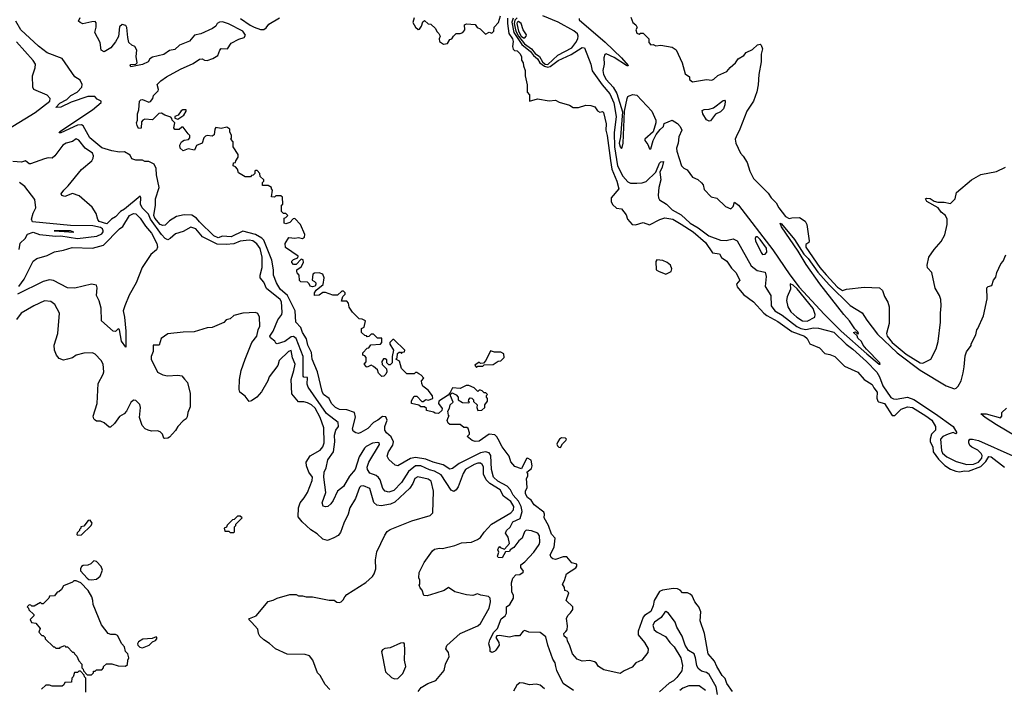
# Model space of a CAD drawing. Extents: x 2239805 to 2396427, y 665731 to 772158.
# Tile 224 of 256: x 2340540 to 2348287, y 698824 to 704086. Entities that reach past the tile are written whole.
import ezdxf

# ---------------------------------------------------------------- set-up
doc = ezdxf.new("R2010")
doc.units = 0

msp = doc.modelspace()

# ---------------------------------------------------------------- linework, layer by layer
at = {"layer": '0CON05XD'}
for points in [[(2344897.5, 698807.5), (2344815, 698863.3), (2344766, 698965), (2344758, 698995), (2344752, 699025), (2344734.2, 699055), (2344694.4, 699164.4), (2344680.3, 699230.3), (2344635, 699263.3), (2344545, 699266.7), (2344515, 699278.8), (2344502.5, 699275), (2344473, 699237), (2344435, 699236.7), (2344395, 699228), (2344315, 699240), (2344295, 699236.7), (2344287.5, 699225), (2344310, 699185), (2344312.5, 699165), (2344286.7, 699125), (2344275, 699113.8), (2344255, 699107.5), (2344242.5, 699115), (2344243, 699137), (2344232, 699175), (2344238.8, 699205), (2344271.2, 699265), (2344300, 699295), (2344327.7, 699372.3), (2344358.8, 699395), (2344371.2, 699415), (2344370, 699465), (2344396.2, 699485), (2344425.8, 699535), (2344425.8, 699555), (2344412.9, 699582.9), (2344411.2, 699605), (2344410, 699655), (2344419.3, 699690.7), (2344443.9, 699716.1), (2344475, 699721.2), (2344500.5, 699739.5), (2344503.8, 699745), (2344482.9, 699775), (2344482.5, 699795), (2344515, 699820), (2344586.2, 699895), (2344626.7, 699955), (2344633.3, 699975), (2344630.4, 700025), (2344615.6, 700045), (2344567.5, 700062.5), (2344525, 700068.8), (2344512.5, 700055), (2344493, 700007), (2344466.2, 699985), (2344428.3, 699931.7), (2344400, 699915), (2344395, 699900), (2344361.7, 699898.3), (2344335, 699850), (2344303.6, 699853.6), (2344300, 699865), (2344310, 699895), (2344302.5, 699915), (2344310, 699935), (2344315, 699940), (2344321.7, 699931.7), (2344355, 699920), (2344393.3, 699965), (2344383.8, 700013.8), (2344362.5, 700045), (2344370, 700065), (2344398.8, 700091.2), (2344420.8, 700135), (2344478.9, 700161.1), (2344493.8, 700215), (2344486, 700255), (2344465.9, 700295.9), (2344422.5, 700345), (2344402.1, 700385), (2344376.3, 700416.3), (2344302.2, 700455), (2344267.3, 700485), (2344252.4, 700545), (2344247.7, 700655), (2344235, 700678.5), (2344205, 700685.9), (2344165, 700676.5), (2343997.3, 700592.7), (2343945, 700553.8), (2343925, 700548.8), (2343872.5, 700582.5), (2343794, 700604), (2343735, 700627.7), (2343655, 700641.1), (2343615, 700633.5), (2343515, 700576.2), (2343495, 700581.2), (2343444.3, 700624.3), (2343432.3, 700652.3), (2343441.1, 700685), (2343475, 700738.8), (2343480.5, 700765), (2343463.1, 700803.1), (2343426, 700835), (2343412.5, 700855), (2343412.9, 700885), (2343430.8, 700935), (2343421.7, 700961.7), (2343395, 700963.8), (2343356.6, 700933.4), (2343323.6, 700916.4), (2343280.3, 700869.7), (2343225, 700836), (2343205, 700830), (2343185, 700833.8), (2343165, 700846.7), (2343157.5, 700865), (2343181.7, 700958.3), (2343174.6, 700994.6), (2343115, 701016.6), (2343055, 701019.4), (2343025, 701034.4), (2342993.3, 701065), (2342974.7, 701104.7), (2342929.2, 701135), (2342920.3, 701159.7), (2342883.8, 701315), (2342842.4, 701415), (2342835.9, 701465.9), (2342807.5, 701525), (2342795.5, 701575), (2342765.5, 701625), (2342752.9, 701662.9), (2342712, 701705), (2342708.1, 701795), (2342648.4, 701915), (2342589.1, 701965), (2342559.6, 702015), (2342536.7, 702075), (2342537, 702117), (2342522.9, 702192.9), (2342461.5, 702351.5), (2342446.4, 702366.4), (2342395, 702395.3), (2342295, 702420.8), (2342202.7, 702377.3), (2342135, 702381), (2342102.1, 702367.9), (2342067.1, 702385), (2341954.8, 702494.8), (2341932.2, 702525), (2341895, 702546.2), (2341835, 702550.8), (2341773, 702537), (2341717.6, 702502.4), (2341685, 702467.5), (2341665, 702466.2), (2341645, 702474.6), (2341603, 702525), (2341596.7, 702545), (2341608.1, 702625), (2341608.6, 702675), (2341637.1, 702765), (2341615.8, 702865.8), (2341614, 702915), (2341598.8, 702948.8), (2341555, 702970), (2341525, 702970), (2341505, 702980), (2341455, 702980), (2341421.2, 702991.2), (2341410, 703020), (2341365.6, 703045.6), (2341324.3, 703044.3), (2341265, 703053.1), (2341185, 703078.1), (2341090.6, 703155), (2341040, 703250), (2341025, 703257.5), (2340995, 703255.5), (2340865, 703196.2), (2340850, 703195), (2340856.2, 703205), (2341113.3, 703375), (2341180, 703435), (2341180, 703445), (2341150, 703460), (2341131.7, 703481.7), (2341075, 703480.8), (2340944.6, 703435.4), (2340865, 703397.5), (2340823.3, 703393.3), (2340855, 703428.2), (2340911.3, 703458.7), (2340941.8, 703488.2), (2340992.9, 703515), (2341030, 703555), (2341032.5, 703575), (2341015, 703608.8), (2340974, 703635), (2340875, 703781.2), (2340755, 703824.2), (2340687, 703877), (2340548.6, 704005), (2340510, 704075)], [(2343681.7, 701298.3), (2343665, 701310), (2343655, 701310), (2343645, 701300), (2343585, 701300), (2343545, 701340), (2343528.3, 701398.3), (2343500, 701415), (2343510, 701425), (2343511.7, 701458.3), (2343525, 701470), (2343535, 701470), (2343545, 701460), (2343551.7, 701468.3), (2343568.3, 701471.7), (2343570, 701485), (2343485, 701570), (2343475, 701570), (2343452.5, 701545), (2343453, 701533), (2343480, 701485), (2343470, 701435), (2343470, 701385), (2343455, 701370), (2343445, 701370), (2343430, 701385), (2343428.3, 701408.3), (2343415, 701417.5), (2343403.6, 701416.4), (2343390, 701395), (2343391.7, 701371.7), (2343427, 701337), (2343430, 701315), (2343420, 701295), (2343405, 701280), (2343388.3, 701278.3), (2343363, 701303), (2343355, 701330), (2343325, 701357.5), (2343305, 701367.5), (2343275, 701352.5), (2343270, 701355), (2343250, 701375), (2343267, 701393), (2343267, 701427), (2343255, 701440), (2343240, 701445), (2343240, 701465), (2343275, 701500), (2343286.4, 701503.6), (2343303, 701527), (2343378.3, 701531.7), (2343390, 701545), (2343388.3, 701578.3), (2343355, 701580), (2343325, 701610), (2343305, 701610), (2343288.3, 701591.7), (2343275, 701590), (2343268.3, 701598.3), (2343255, 701600), (2343230, 701625), (2343230, 701655), (2343250, 701665), (2343260, 701715), (2343235, 701730), (2343211.7, 701731.7), (2343157.5, 701785), (2343133.3, 701823.3), (2343127.5, 701855), (2343115, 701870), (2343071.7, 701871.7), (2343083, 701907), (2343100, 701925), (2343100, 701935), (2343088.3, 701948.3), (2343075, 701950), (2343041.7, 701918.3), (2343005, 701917.5), (2342945, 701940), (2342925, 701940), (2342895, 701917.5), (2342860, 701915), (2342860, 701935), (2342873.3, 701956.7), (2342927, 702003), (2342936.7, 702055), (2342925, 702082.5), (2342895, 702092.5), (2342858.3, 702091.7), (2342847.5, 702082.5), (2342840, 702035), (2342860, 702025), (2342870, 702015), (2342870, 702005), (2342865, 701990), (2342845, 701982.5), (2342825, 701990), (2342818.3, 702008.3), (2342805, 702020), (2342752.5, 702022.5), (2342742.5, 702032.5), (2342740, 702075), (2342723, 702093), (2342720, 702105), (2342721.7, 702118.3), (2342755, 702140), (2342772.5, 702175), (2342770, 702195), (2342755, 702200), (2342715, 702160), (2342695, 702160), (2342680, 702175), (2342682.5, 702185), (2342695, 702197.5), (2342728.3, 702211.7), (2342730, 702225), (2342631.7, 702291.7), (2342630, 702325), (2342658.3, 702371.7), (2342705, 702367.5), (2342735, 702372.5), (2342765, 702362.5), (2342780, 702375), (2342782.5, 702395), (2342750, 702475), (2342705, 702520), (2342691.7, 702518.3), (2342665, 702490), (2342635, 702480), (2342620, 702485), (2342620, 702525), (2342635, 702530), (2342650, 702545), (2342635, 702560), (2342615, 702560), (2342600, 702575), (2342600, 702625), (2342610, 702635), (2342608.3, 702688.3), (2342595, 702700), (2342555, 702700), (2342545, 702690), (2342521.7, 702691.7), (2342530, 702745), (2342520, 702755), (2342520, 702765), (2342495, 702780), (2342451.7, 702781.7), (2342450, 702805), (2342460, 702815), (2342460, 702825), (2342431.7, 702851.7), (2342430, 702875), (2342408.3, 702898.3), (2342395, 702900), (2342390, 702895), (2342390, 702875), (2342378.3, 702861.7), (2342365, 702860), (2342355, 702850), (2342315, 702850), (2342261.7, 702881.7), (2342255, 702910), (2342238.3, 702928.3), (2342220, 702935), (2342221.7, 702958.3), (2342238.3, 702961.7), (2342240, 702975), (2342260, 703005), (2342260, 703025), (2342220, 703085), (2342220, 703125), (2342200, 703145), (2342207.5, 703152.5), (2342207.5, 703175), (2342193.3, 703203.3), (2342193.3, 703225), (2342168.8, 703238.8), (2342125, 703228.8), (2342083.9, 703236.1), (2342076.7, 703225), (2342069.3, 703180.7), (2342055, 703170), (2342015, 703173.3), (2342001.7, 703168.3), (2341990, 703155), (2341976.1, 703113.9), (2341930, 703095), (2341915, 703060), (2341865, 703070), (2341825, 703052.5), (2341802.5, 703075), (2341800.7, 703099.3), (2341812.5, 703125), (2341835, 703137.5), (2341867, 703143), (2341880, 703155), (2341880, 703175), (2341866.4, 703186.4), (2341825, 703240), (2341815, 703240), (2341795, 703222.5), (2341761.7, 703221.7), (2341752.5, 703235), (2341760, 703275), (2341740, 703295), (2341738.3, 703308.3), (2341728.3, 703318.3), (2341683, 703333), (2341655, 703350), (2341635, 703347.5), (2341585, 703297.5), (2341525, 703302.5), (2341510, 703295), (2341498.3, 703281.7), (2341497, 703233), (2341475, 703230), (2341463, 703253), (2341460, 703275), (2341467.5, 703295), (2341467.5, 703345), (2341477.5, 703375), (2341482.5, 703445), (2341493.9, 703456.1), (2341505, 703457.5), (2341555, 703437.5), (2341569.3, 703440.7), (2341587.5, 703465), (2341591.7, 703488.3), (2341630, 703525), (2341632.5, 703535), (2341621.2, 703575), (2341651.2, 703605), (2341695, 703635.4), (2341805, 703696.9), (2341905, 703740.5), (2341955, 703775.3), (2341975, 703778.5), (2341995, 703766.7), (2342015, 703764.4), (2342060.3, 703779.7), (2342098.9, 703805), (2342113.8, 703845), (2342125, 703858.5), (2342175, 703857.1), (2342205, 703899.6), (2342265, 703932), (2342305, 703945.5), (2342315.4, 703965), (2342295.9, 703995.9), (2342182.1, 704052.1), (2342135, 704069.5), (2342112.9, 704067.1), (2342094.5, 704055.5), (2342084.4, 704035), (2342058.1, 704015), (2341965, 703973.4), (2341915, 703962.5), (2341875, 703915.5), (2341796.2, 703883.8), (2341759.4, 703850.6), (2341717.4, 703842.6), (2341675, 703812.7), (2341585, 703790), (2341565, 703777.5), (2341550, 703755), (2341505, 703733.5), (2341415, 703713.8), (2341410, 703725), (2341415, 703732.5), (2341453.3, 703736.7), (2341463.8, 703746.2), (2341455.8, 703795.8), (2341460.8, 703845), (2341446.7, 703875), (2341422.5, 703885), (2341400, 703905), (2341390, 703945), (2341382.5, 704025), (2341375, 704040), (2341345, 704047.5), (2341325, 704030), (2341316.4, 703953.6), (2341295, 703910), (2341257.5, 703865), (2341205, 703832.5), (2341180, 703845), (2341172.5, 703905), (2341132.5, 703985), (2341143, 704027), (2341141.7, 704061.7), (2341135, 704070), (2341108.3, 704068.3), (2341037, 704053), (2341015, 704062.5), (2341003.3, 704075), (2341015, 704102.5)], [(2342278, 704095), (2342352.5, 704042.5), (2342385, 704026.7), (2342435, 704008.8), (2342461.9, 704008.1), (2342479.5, 704020.5), (2342500.8, 704049.2), (2342585, 704100.6)], [(2343645, 704100), (2343633.9, 704063.9), (2343655, 704027.5), (2343675, 704007.5), (2343685, 704010), (2343702.5, 704035), (2343711.7, 704068.3), (2343725, 704080), (2343753, 704053), (2343775, 704050), (2343812.5, 704015), (2343821.7, 703991.7), (2343837, 703977), (2343847.5, 703955), (2343840, 703935), (2343842.5, 703915), (2343875, 703892.5), (2343905, 703897.5), (2343925, 703930), (2343940, 703935), (2343952.5, 703955), (2343973, 703977), (2344005, 703977.5), (2344027.5, 703985), (2344042.5, 704005), (2344040, 704045), (2344055, 704052.5), (2344125, 704047.5), (2344140, 704025), (2344163, 704013), (2344205, 703972.5), (2344235, 703987.5), (2344255, 703980), (2344270, 703995), (2344273, 704027), (2344307, 704063), (2344323.9, 704116.1)], [(2344377.7, 704097.7), (2344377.1, 704055), (2344387.5, 703977.5), (2344416.2, 703935), (2344422.5, 703915), (2344417.5, 703875), (2344423, 703853), (2344433, 703843), (2344455, 703840), (2344475, 703820), (2344487.5, 703795), (2344488.3, 703768.3), (2344502.5, 703745), (2344503.6, 703723.6), (2344517.5, 703685), (2344517.5, 703645), (2344533, 703573), (2344532.5, 703515), (2344552.5, 703495), (2344550, 703445), (2344615, 703463.3), (2344705, 703446.2), (2344755, 703453.3), (2344785, 703436.7), (2344865, 703413.3), (2344893.6, 703393.6), (2344936.4, 703393.6), (2344995, 703412.5), (2345035, 703410), (2345065, 703400), (2345085, 703367.5), (2345105, 703357.5), (2345125, 703362.5), (2345132.5, 703355), (2345154.2, 703265), (2345152.2, 703215), (2345163.6, 703173.6), (2345187.5, 702977.5), (2345198.3, 702908.3), (2345239.4, 702815), (2345253.3, 702755), (2345193.8, 702685), (2345193.8, 702655), (2345205, 702632.5), (2345235, 702602.5), (2345276.4, 702596.4), (2345310.7, 702550.7), (2345322.5, 702515), (2345360, 702475), (2345385, 702472.5), (2345445, 702490), (2345495, 702472.5), (2345576.4, 702513.6), (2345615, 702526), (2345678.8, 702515), (2345745, 702476.8), (2345840, 702415), (2345935, 702332.9), (2345991.9, 702251.9), (2346045, 702242.5), (2346062.5, 702215), (2346105, 702186.7), (2346141.2, 702131.2), (2346175, 702096.7), (2346206.7, 702035), (2346180, 702005), (2346185, 701983.3), (2346233.8, 701923.8), (2346313.3, 701866.7), (2346395.4, 701775.4), (2346417.9, 701757.9), (2346505, 701710), (2346615, 701632.5), (2346715, 701594.4), (2346735, 701576), (2346755.7, 701535.7), (2346832.3, 701502.3), (2346875, 701458.8), (2346915, 701452), (2346953.3, 701435), (2347029.3, 701359.3), (2347135, 701311.2), (2347184.2, 701254.2), (2347247.5, 701215), (2347259.4, 701189.4), (2347287.5, 701155), (2347283, 701107), (2347290.8, 701085), (2347297.9, 701077.9), (2347345, 701064.2), (2347405, 700970), (2347425, 700970), (2347475, 701020.6), (2347525, 701038.9), (2347565, 701034), (2347669.6, 700969.6), (2347715.7, 700935), (2347746, 700885), (2347745.8, 700855), (2347714.4, 700825), (2347703.1, 700785), (2347704.6, 700765), (2347725.6, 700725.6), (2347727.8, 700685), (2347768.1, 700628.1), (2347818.1, 700578.1), (2347865, 700548.6), (2347905, 700532.7), (2347935, 700528.8), (2347975, 700536.9), (2348005, 700532.1), (2348101.2, 700568.8), (2348142.1, 700607.9), (2348165, 700648.8), (2348185, 700646.2), (2348288, 700565)], [(2344423.7, 704096.3), (2344413.3, 704065), (2344427.2, 703985), (2344490.6, 703890.6), (2344559.6, 703835), (2344583.5, 703803.5), (2344615, 703777.5), (2344633.1, 703745), (2344669.1, 703719.1), (2344695, 703710.7), (2344714, 703716), (2344776.2, 703765), (2344878.3, 703811.7), (2344965, 703865.6), (2344984, 703864), (2345033.3, 703735), (2345045, 703684.2), (2345123, 703573), (2345182, 703502), (2345215, 703431.4), (2345233, 703325), (2345218.6, 703195), (2345220.7, 703085), (2345244.3, 702935), (2345285, 702853.1), (2345325, 702808.5), (2345345, 702800), (2345395, 702798.2), (2345438.7, 702801.3), (2345468.7, 702811.3), (2345544.4, 702885), (2345575, 702956.2), (2345585, 702965.8), (2345605, 702970), (2345595.6, 702925), (2345575.6, 702885), (2345584.5, 702825), (2345568.9, 702765), (2345564.4, 702705), (2345565.8, 702685), (2345575, 702668.8), (2345630, 702635), (2345675, 702590.6), (2345745, 702548.9), (2345815, 702485.5), (2345878.3, 702448.3), (2345963.3, 702385), (2346055, 702350.3), (2346097.6, 702347.6), (2346155, 702361.4), (2346185, 702346.2), (2346295, 702148.9), (2346342.1, 702112.1), (2346405, 702100), (2346414.3, 702065), (2346404.3, 701985), (2346451.2, 701915), (2346453.3, 701835), (2346480.5, 701795), (2346540.3, 701760.3), (2346655, 701671.2), (2346685, 701654.4), (2346725, 701647), (2346785, 701660.7), (2346825, 701659.5), (2346945, 701626.4), (2347043, 701533), (2347095, 701493.6), (2347203.5, 701395), (2347282.9, 701312.9), (2347306.1, 701275), (2347331.4, 701205), (2347395, 701113.6), (2347415, 701101.8), (2347435, 701098.8), (2347524.6, 701115.4), (2347575, 701096.7), (2347745.1, 700985.2), (2347883.5, 700885), (2347912.5, 700835), (2347905, 700827.5), (2347885, 700836.2), (2347844.1, 700824.1), (2347804.2, 700805), (2347785.6, 700785), (2347792, 700695), (2347801.2, 700675), (2347833.8, 700645), (2347908.3, 700608.3), (2347992.5, 700585), (2348045, 700588.2), (2348085, 700603.3), (2348109.4, 700635), (2348112.7, 700655), (2348105, 700672.2), (2348079, 700699), (2348031.5, 700721.5), (2348015, 700736), (2348006.9, 700755), (2348007.5, 700772.5), (2348016, 700784), (2348035.7, 700785.7), (2348085, 700775.4), (2348355, 700652.9)], [(2344455, 704100), (2344435, 704080.6), (2344431, 704055), (2344442.7, 703995), (2344465.7, 703955), (2344511.3, 703895), (2344566, 703856), (2344595, 703820), (2344630.2, 703795), (2344652.9, 703752.9), (2344675, 703736.2), (2344695, 703732.2)], [(2344505, 703941.9), (2344515, 703942.7), (2344525.7, 703955), (2344526.7, 703966.7), (2344501.1, 704005), (2344485.4, 704055.4), (2344465, 704071.3), (2344455, 704065.3), (2344452.7, 704055), (2344464.1, 703995), (2344485, 703956.3), (2344505, 703941.9)], [(2344695, 703732.2), (2344775, 703806.9), (2344885, 703865.3), (2344917.1, 703905), (2344930.7, 703935), (2344935.4, 703955), (2344927.6, 703975), (2344899, 703999), (2344777.2, 704067.2), (2344655, 704114.8)], [(2344942.5, 704095), (2344943.3, 704085), (2345147.6, 703907.6), (2345275, 703785.7), (2345328.8, 703725), (2345325, 703720), (2345315, 703724.4), (2345218.6, 703788.6), (2345155, 703817.5), (2345145, 703812.5), (2345136, 703785), (2345138.5, 703735), (2345129.1, 703685), (2345134.7, 703655), (2345154.8, 703614.8), (2345210, 703555), (2345238.8, 703505), (2345281.7, 703361.7), (2345278.6, 703295), (2345267.1, 703165), (2345257.1, 703115), (2345265, 703083.8), (2345275, 703072.5), (2345281.2, 703078.8), (2345288.8, 703115), (2345298.8, 703365), (2345320, 703465), (2345325, 703480), (2345335, 703487.5), (2345365, 703497.5), (2345395, 703491.2), (2345515, 703365.7), (2345546.2, 703295), (2345546.4, 703273.6), (2345525, 703202.5), (2345460, 703145), (2345460, 703135), (2345482.7, 703102.7), (2345495, 703070), (2345505, 703070), (2345524.5, 703135.5), (2345548.9, 703181.1), (2345579.2, 703220.8), (2345606.2, 703245), (2345611.2, 703268.8), (2345675, 703293.8), (2345715, 703268.9), (2345735.5, 703245), (2345748.6, 703215), (2345727.5, 703165), (2345721.2, 703115), (2345708, 703075), (2345710.5, 703050.5), (2345747.5, 702935), (2345765, 702917.5), (2345793, 702903), (2345835, 702847.5), (2345875, 702827.5), (2345905, 702802.5), (2345916.7, 702785), (2345925, 702750), (2345980.7, 702690.7), (2346025, 702680), (2346094.4, 702614.4), (2346135, 702597.5), (2346153.3, 702615), (2346165, 702650), (2346195, 702626), (2346465, 702274.3), (2346598.3, 702078.3), (2346671.9, 701981.9), (2346868.5, 701768.5), (2347004.5, 701635), (2347204.3, 701455), (2347302.5, 701375), (2347310, 701375), (2347307.5, 701385), (2347204.1, 701494.1), (2347177.5, 701525), (2347163, 701553), (2347135, 701580), (2347128.3, 701598.3), (2347100, 701625), (2347115, 701630), (2347135, 701610), (2347140, 701615), (2347135, 701630), (2347111.7, 701651.7), (2347070, 701715), (2347023.3, 701765), (2346836.7, 702006.7), (2346729.1, 702159.1), (2346665.6, 702265), (2346535, 702456.7), (2346522.5, 702485), (2346535, 702478), (2346635, 702356.9), (2346709.5, 702239.5), (2346745, 702205.9), (2346820, 702100), (2346908.9, 701998.9), (2347075, 701835.8), (2347170, 701780), (2347205, 701720), (2347290.4, 701610.4), (2347443.3, 701465), (2347625, 701327), (2347828.6, 701205), (2347895, 701182), (2347907.5, 701185), (2347925, 701202.5), (2347947.5, 701245), (2347963, 701307), (2347972.5, 701355), (2347978.3, 701441.7), (2347988.3, 701471.7), (2348027, 701523), (2348027.5, 701535), (2348062.5, 701605), (2348070, 701645), (2348080, 701655), (2348122.5, 701755), (2348151.7, 701888.3), (2348150, 701975), (2348160, 701985), (2348190, 701995), (2348203, 702037), (2348221.7, 702058.3), (2348227.5, 702095), (2348260, 702165), (2348277.5, 702185), (2348300, 702235)], [(2345348, 704105), (2345364.2, 704064.2), (2345387.5, 704045), (2345397.5, 704025), (2345387.5, 704005), (2345395, 703980), (2345415, 703972.5), (2345425, 703980), (2345445, 703980), (2345490, 703935), (2345490, 703905), (2345505, 703886.7), (2345525, 703890), (2345545, 703880), (2345585, 703886), (2345675, 703870), (2345705, 703847.5), (2345752.5, 703745), (2345775, 703660), (2345810, 703635), (2345810, 703615), (2345835, 703597.5), (2345945, 703614.2), (2345985, 703610.8), (2346002.7, 703617.3), (2346032.5, 703647.5), (2346105, 703678), (2346130.2, 703709.8), (2346172.5, 703745), (2346192, 703778), (2346236.7, 703805), (2346255, 703826.7), (2346305, 703850.8), (2346345, 703887.5), (2346365, 703893.3), (2346374.1, 703884.1), (2346384, 703855), (2346373, 703813), (2346374, 703755), (2346356, 703655), (2346351.7, 703571.7), (2346341.2, 703518.8), (2346313.8, 703445), (2346260, 703365), (2346206.2, 703225), (2346176.7, 703165), (2346170, 703145), (2346174, 703114), (2346211.2, 703035), (2346232.5, 703012.5), (2346262.8, 702962.8), (2346285, 702892.9), (2346313.3, 702835), (2346430.4, 702720.4), (2346451.4, 702685), (2346492, 702645), (2346512.5, 702605), (2346565, 702536.2), (2346595, 702520), (2346615, 702526.7), (2346675, 702528.8), (2346720.5, 702500.5), (2346733.3, 702475), (2346751.2, 702345), (2346748.8, 702331.2), (2346725, 702316), (2346724.7, 702295), (2346834.8, 702135), (2346885, 702077.3), (2346975, 701982), (2347015, 701954.5), (2347045, 701964.4), (2347185, 701980), (2347304.4, 701974.4), (2347329.2, 701955), (2347345, 701908), (2347371.9, 701861.9), (2347382.1, 701825), (2347382, 701695), (2347359.2, 701615), (2347365.8, 701595), (2347404.6, 701545), (2347515, 701453.3), (2347625, 701386.7), (2347646.4, 701383.6), (2347710, 701415), (2347750, 701495), (2347767.7, 701552.3), (2347786.2, 701705), (2347783.8, 701775), (2347790, 701835), (2347786.7, 701885), (2347777.5, 701915), (2347743.6, 701973.6), (2347717, 702097), (2347683, 702133), (2347680, 702155), (2347693.9, 702216.1), (2347733.9, 702276.1), (2347790.7, 702339.3), (2347818.3, 702391.7), (2347836.2, 702475), (2347837.5, 702515), (2347823.6, 702543.6), (2347791.4, 702571.4), (2347766.4, 702606.4), (2347677.5, 702655), (2347667.5, 702675), (2347675, 702680), (2347705, 702677.5), (2347735, 702657.5), (2347765, 702650), (2347815, 702650), (2347865, 702640), (2347900, 702675), (2347910, 702725), (2348030, 702825), (2348103.6, 702866.4), (2348225, 702890), (2348297.5, 702925)], [(2340321.6, 703148.4), (2340661.3, 703355), (2340776, 703445), (2340778.8, 703465), (2340755, 703491.2), (2340650, 703535), (2340644, 703555), (2340641.2, 703645), (2340662, 703708), (2340663.8, 703735), (2340645.8, 703765), (2340515, 703911.4)], [(2345965, 703288.1), (2345945, 703298.1), (2345913.8, 703345), (2345910, 703370), (2345925, 703380), (2345965, 703381.1), (2345998, 703392), (2346075, 703450.8), (2346085, 703452), (2346090.8, 703445), (2346088.8, 703415), (2346077.1, 703382.9), (2346055, 703360.4), (2346015, 703342.9), (2345975, 703290.8), (2345965, 703288.1)], [(2341785, 703302.5), (2341832.5, 703335), (2341850, 703365), (2341850, 703375), (2341823, 703377), (2341810.7, 703369.3), (2341786.7, 703333.3), (2341760, 703325), (2341761.7, 703311.7), (2341785, 703302.5)], [(2341705, 702354.5), (2341685, 702363.8), (2341655, 702395.3), (2341568.7, 702515), (2341553.9, 702555), (2341504.5, 702604.5), (2341491.1, 702635), (2341494.4, 702684.4), (2341486.7, 702696.7), (2341365, 702595.3), (2341333.6, 702576.4), (2341295, 702535.4), (2341263.4, 702516.6), (2341225, 702479.6), (2341165, 702497.8), (2341155, 702512.5), (2341140.7, 702560.7), (2341111, 702611), (2341009.2, 702699.2), (2340955, 702718.8), (2340895, 702695.3), (2340872, 702702), (2340867.6, 702715), (2340886, 702745), (2340921.3, 702778.7), (2341025, 702906.3), (2341107.9, 702975), (2341119.2, 702995), (2341121.8, 703015), (2341113.1, 703035), (2341054.4, 703075), (2341005, 703137.1), (2340985, 703147.1), (2340955, 703128), (2340905, 703114.2), (2340880.7, 703099.3), (2340815.8, 703014.2), (2340795, 702996.2), (2340765, 702998.8), (2340735, 702991.2), (2340625, 702950), (2340615, 702950), (2340585, 702975.6), (2340554.4, 702965.6), (2340485, 702968.8)], [(2340535, 702277.5), (2340543.6, 702326.4), (2340582.5, 702365), (2340602.5, 702397.5), (2340645, 702413.3), (2340695.3, 702395.2), (2340825, 702381.1), (2340865, 702383.9), (2340995, 702363.9), (2341147.3, 702382.7), (2341185, 702400.6), (2341196.7, 702415), (2341196.9, 702425), (2341190.8, 702440.8), (2341175, 702451.1), (2341114.2, 702464.2), (2340940, 702465), (2340640, 702495), (2340632.5, 702515), (2340645, 702562.5), (2340666.4, 702606.4), (2340659.5, 702669.5), (2340581.7, 702771.7), (2340537.5, 702805)], [(2340532.5, 701985), (2340574.4, 702045), (2340645.7, 702185), (2340675, 702206.4), (2340755, 702229.1), (2340815, 702259.4), (2340885, 702271.4), (2340953, 702293), (2341113.3, 702286.7), (2341198.8, 702311.2), (2341325, 702440), (2341350.7, 702459.3), (2341405, 702543.5), (2341435, 702560), (2341455, 702558.9), (2341489.2, 702525), (2341529.6, 702459.6), (2341576.1, 702405), (2341618.2, 702325), (2341625.5, 702295), (2341615.6, 702275), (2341571.7, 702238.3), (2341503.1, 702136.9), (2341456.2, 702015), (2341400.9, 701919.1), (2341367.1, 701835), (2341354, 701795), (2341365.4, 701745), (2341375.8, 701635), (2341375, 701510)], [(2343675, 698798.8), (2343698.3, 698831.7), (2343751.2, 698861.2), (2343815.4, 698884.6), (2343880, 698965), (2343891.2, 699015), (2343920, 699075), (2343913.3, 699105), (2343893.8, 699135), (2343899.5, 699160.5), (2344005, 699255.8), (2344145, 699316.7), (2344165, 699333.1), (2344233.5, 699455), (2344244.2, 699504.2), (2344242.5, 699532.5), (2344228.1, 699548.1), (2344167.3, 699557.3), (2344142.3, 699567.7), (2344105, 699556), (2344055, 699560), (2343965, 699584.2), (2343915, 699616.7), (2343880, 699595), (2343815, 699572.5), (2343745, 699552.5), (2343720, 699555), (2343707, 699597), (2343690, 699615), (2343682.5, 699635), (2343687.5, 699645), (2343687.5, 699675), (2343680, 699695), (2343682.5, 699735), (2343723.3, 699815), (2343788.8, 699905), (2343805, 699918.8), (2343843.9, 699926.1), (2343866.1, 699923.9), (2343965, 699949.2), (2344015, 699969.2), (2344095, 699974), (2344143.3, 699995), (2344165, 700012), (2344195, 700053.8), (2344253.3, 700115), (2344405, 700205.4), (2344425, 700230), (2344428.8, 700255), (2344404, 700294), (2344346.9, 700336.9), (2344319.6, 700385), (2344240, 700435), (2344211.2, 700465), (2344190.5, 700510.5), (2344188.2, 700568.2), (2344180, 700585), (2344165.5, 700595.5), (2344145, 700596.5), (2344115, 700584.6), (2344048.5, 700545), (2344030, 700515), (2343989.2, 700410.8), (2343973.2, 700386.8), (2343955, 700373.8), (2343933.6, 700383.6), (2343855, 700503.8), (2343802.6, 700532.6), (2343763.3, 700543.3), (2343695, 700576.3), (2343655, 700573.9), (2343600.4, 700529.6), (2343545, 700443.3), (2343485, 700380.6), (2343445, 700368.5), (2343415, 700374.4), (2343396.4, 700396.4), (2343375.5, 700465), (2343363.9, 700483.9), (2343345, 700499.4), (2343295, 700517.1), (2343275.6, 700545), (2343273.6, 700565), (2343286.2, 700605), (2343372, 700742), (2343368, 700755), (2343355, 700759.4), (2343315, 700752.5), (2343265, 700727.8), (2343251.9, 700715), (2343212.2, 700645), (2343178.6, 700545), (2343135, 700493.8), (2343087.9, 700412.1), (2343040, 700375), (2343007.5, 700302.5), (2342987.5, 700275), (2342964.1, 700255.9), (2342945, 700252.1), (2342928.2, 700258.2), (2342919.1, 700285), (2342948.2, 700365), (2342932.2, 700485), (2342934.4, 700525), (2342950.3, 700559.7), (2342965, 700623.3), (2343009.1, 700685), (2343020.8, 700765), (2343017.8, 700815), (2343026.9, 700855), (2343048.1, 700885), (2343047.1, 700915), (2342955, 700987.8), (2342810, 701195), (2342801.7, 701218.3), (2342805, 701270), (2342775, 701272.5), (2342771.7, 701281.7), (2342769.6, 701435), (2342715, 701576.7), (2342695, 701591.8), (2342675, 701591.2), (2342625, 701553.6), (2342565, 701534.2), (2342555, 701540), (2342546.7, 701556.7), (2342512.4, 701582.4), (2342507.5, 701595), (2342535.5, 701634.5), (2342571.4, 701725), (2342603.1, 701765), (2342606.4, 701785), (2342599.1, 701865), (2342589.4, 701885), (2342481.2, 701971.2), (2342460.3, 702020.3), (2342433.3, 702055), (2342432.7, 702075), (2342448.7, 702135), (2342446.8, 702216.8), (2342431.9, 702285), (2342405, 702322), (2342375, 702344.7), (2342345, 702350.8), (2342275, 702344.1), (2342225, 702321.9), (2342165, 702316), (2342095, 702319.3), (2341977.5, 702377.5), (2341925, 702438.8), (2341885.8, 702454.2), (2341825, 702418), (2341765, 702401.1), (2341725, 702364.4), (2341705, 702354.5)], [(2340965, 702414.2), (2340940, 702425), (2340812.5, 702425), (2340965, 702414.2)], [(2346385, 702238.8), (2346405, 702240.8), (2346417.5, 702255), (2346416.5, 702286.5), (2346367, 702357), (2346345, 702376.7), (2346333, 702377), (2346326.7, 702365), (2346330, 702345), (2346373.2, 702253.2), (2346385, 702238.8)], [(2345625, 702083.3), (2345665.8, 702105), (2345670.6, 702125), (2345660, 702155), (2345635.3, 702175.3), (2345599.8, 702189.8), (2345552.5, 702195), (2345545.9, 702184.1), (2345548.5, 702118.5), (2345565, 702105.6), (2345625, 702083.3)], [(2341375, 701510), (2341340.8, 701555), (2341325.9, 701645.9), (2341315, 701653.3), (2341295, 701633.3), (2341275, 701634.3), (2341182.5, 701715), (2341180.6, 701815), (2341164.3, 701874.3), (2341144.2, 701915), (2341150, 701975), (2341145, 701996.2), (2341105, 702004.2), (2340975, 701972.5), (2340916.4, 701976.4), (2340805, 702034.4), (2340775, 702038.1), (2340724.6, 702025.4), (2340523.3, 701925)], [(2346735, 701713.1), (2346797.5, 701745), (2346800, 701765), (2346782.5, 701812.5), (2346657.9, 701967.9), (2346625, 701996.7), (2346603, 702007), (2346606, 701965), (2346579.4, 701905), (2346574.3, 701875), (2346584.3, 701825), (2346608, 701788), (2346655, 701744.4), (2346700, 701715), (2346735, 701713.1)], [(2341838, 701258), (2341859.5, 701229.5), (2341881.2, 701145), (2341880.7, 701039.3), (2341863.3, 700995), (2341858.8, 700961.2), (2341848.8, 700945), (2341825, 700928.8), (2341783.8, 700885), (2341765.8, 700854.2), (2341719.7, 700800.3), (2341705, 700792), (2341680.7, 700790.7), (2341673.3, 700793.3), (2341662.5, 700825), (2341645, 700842.5), (2341625, 700850), (2341577, 700847), (2341550, 700855), (2341527, 700867), (2341503.6, 700893.6), (2341483.3, 700955), (2341491.2, 701035), (2341485, 701057.5), (2341455, 701090), (2341435, 701092.5), (2341415, 701072.5), (2341380, 701005), (2341362.5, 700985), (2341325, 700962.5), (2341285, 700907.5), (2341255, 700880), (2341245, 700880), (2341205, 700912.5), (2341175, 700927.5), (2341145, 700927.5), (2341133.6, 700933.6), (2341122.5, 700945), (2341117.5, 700965), (2341150, 701065), (2341157, 701223), (2341197.5, 701295), (2341202.5, 701315), (2341196.2, 701375), (2341180, 701405), (2341133, 701453), (2341113, 701463), (2341045, 701461.2), (2340985, 701445.7), (2340955, 701424.2), (2340916.8, 701413.2), (2340885, 701407.1), (2340850.3, 701420.3), (2340828.8, 701445), (2340813.3, 701485), (2340811.2, 701525), (2340841.2, 701615), (2340852.5, 701775), (2340817.5, 701845), (2340785, 701868.8), (2340735, 701872.5), (2340651.2, 701835), (2340552.5, 701775), (2340515, 701726.9)], [(2342980, 698815), (2342943.3, 698855), (2342904.1, 698924.1), (2342883.8, 698945), (2342846.2, 699045), (2342819.5, 699079.5), (2342785, 699091.2), (2342645, 699093.3), (2342553.9, 699133.9), (2342506.4, 699176.4), (2342460, 699205), (2342430, 699235), (2342420, 699255), (2342415, 699290), (2342363.3, 699345), (2342342.5, 699365), (2342347, 699373), (2342400, 699395), (2342495, 699507.5), (2342535, 699517.5), (2342565, 699532.5), (2342665, 699562.5), (2342715, 699562.5), (2342735, 699552.5), (2342765, 699552.5), (2342795, 699543.3), (2342843, 699543), (2342975, 699517.5), (2343015, 699517.5), (2343035, 699502.5), (2343055, 699500), (2343070, 699505), (2343085, 699520), (2343097.5, 699545), (2343115, 699562.5), (2343264.2, 699655.8), (2343316.7, 699705), (2343330, 699725), (2343342.5, 699765), (2343340, 699835), (2343351.2, 699898.8), (2343411.7, 700028.3), (2343431.7, 700058.3), (2343455, 700074), (2343625, 700142.5), (2343770, 700185), (2343790, 700205), (2343796.7, 700375), (2343778.8, 700455), (2343755, 700470), (2343672.3, 700487.7), (2343650, 700475), (2343633.2, 700436.8), (2343609.7, 700400.3), (2343491.3, 700288.7), (2343456.9, 700273.1), (2343385, 700259.6), (2343351.2, 700265), (2343326.5, 700286.5), (2343295, 700395.8), (2343245, 700417.5), (2343225, 700416), (2343214.3, 700405), (2343181.4, 700318.6), (2343136.9, 700245), (2343124.6, 700195.4), (2343090.9, 700125), (2343065, 700050), (2343045, 700027.1), (2343012.8, 700007.2), (2342961.3, 699988.7), (2342925, 699997.5), (2342880, 700040), (2342830.9, 700070.9), (2342762.5, 700135), (2342730, 700175), (2342734.3, 700244.3), (2342746.7, 700285), (2342778.1, 700321.9), (2342803.8, 700366.2), (2342840.5, 700459.5), (2342844.5, 700485), (2342815, 700526.2), (2342796.9, 700575), (2342794.4, 700605), (2342825, 700652.9), (2342903, 700697), (2342925, 700723.8), (2342934.4, 700755), (2342932.9, 700875), (2342903.8, 700955), (2342865, 701027.9), (2342835, 701055.4), (2342805, 701071.8), (2342775, 701079.5), (2342735, 701077.5), (2342680.9, 701140.9), (2342676.2, 701255), (2342698.2, 701325), (2342706.2, 701375), (2342686.5, 701425), (2342675, 701481.2), (2342655, 701473.8), (2342582, 701405), (2342572, 701365), (2342503.4, 701276.6), (2342492.5, 701245), (2342443.4, 701156.6), (2342405.6, 701114.4), (2342365, 701085.8), (2342345, 701082), (2342313.2, 701123.2), (2342271.9, 701155), (2342266.9, 701175), (2342268.6, 701255), (2342282.2, 701325), (2342315.3, 701414.7), (2342367.1, 701545), (2342405.5, 701595), (2342415.5, 701644.5), (2342429.2, 701675), (2342426.7, 701745), (2342413, 701773), (2342395, 701782.5), (2342297, 701777), (2342225, 701757.5), (2342195, 701732.5), (2342165, 701722.5), (2342145, 701702.5), (2342055, 701662.5), (2342015, 701660), (2341911.7, 701628.3), (2341825, 701627.5), (2341705, 701612.5), (2341653.6, 701576.4), (2341636.4, 701523.6), (2341590, 701525), (2341591.2, 701475), (2341573.3, 701435), (2341573.8, 701415), (2341625, 701313.3), (2341665, 701291.2), (2341704.1, 701284.1), (2341785, 701288), (2341815, 701283.8), (2341838, 701258)], [(2344135, 701350), (2344145, 701360), (2344185, 701360), (2344195, 701370), (2344265, 701373.3), (2344305, 701397.5), (2344325, 701402.5), (2344351.7, 701428.3), (2344350, 701455), (2344325, 701470), (2344275, 701470), (2344245, 701480), (2344207, 701403), (2344188.3, 701381.7), (2344165, 701380), (2344155, 701390), (2344121.7, 701368.3), (2344135, 701350)], [(2346148.3, 698798.3), (2346105, 698861.2), (2346090.9, 698900.9), (2346067.5, 698925), (2346024, 698995), (2346007.3, 699037.3), (2345958, 699095), (2345927.1, 699255), (2345894.3, 699355), (2345899.5, 699425), (2345884.7, 699464.7), (2345870.7, 699480.7), (2345850.9, 699505), (2345830.8, 699550.8), (2345816, 699566), (2345795, 699574.5), (2345755, 699574.5), (2345735.4, 699595.4), (2345715, 699606.5), (2345685, 699609.5), (2345596.8, 699596.8), (2345574, 699586), (2345531.5, 699515), (2345525, 699472.5), (2345505, 699430), (2345455, 699397.5), (2345446.7, 699385), (2345405.6, 699275), (2345407.5, 699245), (2345456, 699185), (2345485.5, 699135.5), (2345483, 699107), (2345435, 699046.7), (2345387.5, 699025), (2345358.8, 698991.2), (2345295, 698961.2), (2345265, 698940), (2345135, 698970), (2345093.3, 698995), (2345076.7, 699025), (2345063.9, 699033.9), (2345025, 699043.8), (2344965, 699038), (2344927.5, 699055), (2344889.2, 699095), (2344866, 699166), (2344850, 699195), (2344847, 699217), (2344823.8, 699235), (2344822.5, 699255), (2344838.3, 699271.7), (2344847.5, 699285), (2344850, 699315), (2344842.5, 699375), (2344851.7, 699398.3), (2344875, 699417.5), (2344892.5, 699445), (2344892.5, 699465), (2344840, 699515), (2344860, 699575), (2344848.3, 699588.3), (2344830, 699595), (2344827, 699617), (2344810, 699645), (2344827, 699673), (2344843.3, 699725), (2344915, 699772.5), (2344923.3, 699785), (2344922.5, 699802.5), (2344885, 699812.5), (2344845, 699860), (2344815, 699860), (2344755, 699837.5), (2344735, 699842.5), (2344722.5, 699855), (2344713.3, 699875), (2344744.1, 699935.9), (2344753.3, 700005), (2344725, 700036.7), (2344700, 700105), (2344667.5, 700165), (2344670, 700195), (2344665, 700210), (2344588.3, 700268.3), (2344564, 700304), (2344535, 700326.2), (2344520, 700355), (2344518.8, 700375), (2344532.5, 700405), (2344527.5, 700475), (2344537, 700493), (2344537.5, 700515), (2344530, 700525), (2344566.7, 700555), (2344571.2, 700575), (2344565, 700620), (2344536.4, 700636.4), (2344527, 700633), (2344487.5, 700552.5), (2344435, 700570), (2344405, 700607.5), (2344391.2, 700651.2), (2344336, 700725), (2344304.3, 700784.3), (2344295, 700803.3), (2344277.7, 700817.7), (2344235, 700823.8), (2344155, 700768.8), (2344125, 700767.5), (2344100, 700775), (2344060, 700805), (2344080, 700825), (2344080, 700835), (2344068.3, 700868.3), (2344057.5, 700877.5), (2344035, 700877.5), (2344005, 700900), (2343925, 700900), (2343911.7, 700911.7), (2343903, 700933), (2343910, 700955), (2343920, 700965), (2343913, 700973), (2343907.5, 701005), (2343921.7, 701028.3), (2343927.5, 701055), (2343950, 701075), (2343930, 701125), (2343930, 701135), (2343941.7, 701148.3), (2343973, 701133), (2343990, 701115), (2343990, 701095), (2344023, 701073), (2344075, 701070), (2344080, 701075), (2344072.5, 701082.5), (2344073, 701097), (2344085, 701110), (2344098.3, 701108.3), (2344110, 701095), (2344111.7, 701081.7), (2344140, 701055), (2344137.5, 701035), (2344145, 701010), (2344177, 701013), (2344200, 701035), (2344200, 701055), (2344220, 701085), (2344220, 701105), (2344212.5, 701115), (2344212.5, 701127.5), (2344220, 701135), (2344208.3, 701148.3), (2344195, 701150), (2344180, 701165), (2344165, 701170), (2344155, 701170), (2344145, 701160), (2344115, 701190), (2344075, 701207.5), (2344053, 701207), (2344005, 701182.5), (2343945, 701190), (2343928.3, 701151.7), (2343910, 701130), (2343836.7, 701085), (2343836.4, 701066.4), (2343863.3, 701025), (2343860.7, 701009.3), (2343835, 700987.5), (2343808.3, 700988.3), (2343795, 700997.5), (2343741.7, 701011.7), (2343740, 701025), (2343725, 701040), (2343695, 701040), (2343681.7, 701051.7), (2343622.5, 701065), (2343623, 701087), (2343645, 701122.5), (2343665, 701122.5), (2343705, 701080), (2343715, 701080), (2343735, 701097.5), (2343755, 701092.5), (2343790, 701105), (2343787.5, 701125), (2343755, 701170), (2343713, 701203), (2343703, 701223), (2343702.5, 701245), (2343720, 701265), (2343699.3, 701289.3), (2343681.7, 701298.3)], [(2348536.2, 700715), (2348225, 700896.5), (2348136.2, 700955), (2348103.3, 700985), (2348145, 700984), (2348256.4, 700953.6), (2348266.7, 700965), (2348267.5, 700995), (2348305, 701027.5)], [(2344795, 700720), (2344811.7, 700748.3), (2344837.5, 700775), (2344842.5, 700785), (2344833.6, 700793.6), (2344802.5, 700795), (2344786.7, 700785), (2344773.3, 700765), (2344767.5, 700745), (2344772.5, 700732.5), (2344781.7, 700721.7), (2344795, 700720)], [(2340995, 700030), (2341025, 700032.5), (2341102.5, 700105), (2341110, 700125), (2341095, 700146.7), (2341080, 700145), (2341045, 700100), (2341020, 700095), (2341020, 700085), (2341010, 700075), (2341010, 700065), (2340991.7, 700048.3), (2340990, 700035), (2340995, 700030)], [(2342225, 700050), (2342230, 700055), (2342230, 700095), (2342240, 700105), (2342240, 700115), (2342290, 700165), (2342275, 700180), (2342255, 700180), (2342228.3, 700151.7), (2342215, 700150), (2342171.7, 700108.3), (2342168.3, 700091.7), (2342150, 700085), (2342155, 700060), (2342185, 700060), (2342195, 700050), (2342225, 700050)], [(2341105, 699677.5), (2341145, 699682.5), (2341172.5, 699707.5), (2341191.2, 699755), (2341182.3, 699782.3), (2341145, 699822.5), (2341123, 699827), (2341100, 699805), (2341077, 699793), (2341038.3, 699791.7), (2341027, 699783), (2341017.5, 699765), (2341018.3, 699748.3), (2341070.7, 699690.7), (2341085, 699680), (2341105, 699677.5)], [(2341105, 698930), (2341120, 698945), (2341121.7, 698958.3), (2341135, 698960), (2341145, 698970), (2341185, 698970), (2341200, 698985), (2341200, 698995), (2341223, 699017), (2341265, 699017.5), (2341315, 699002.5), (2341371.7, 698998.3), (2341387, 699013), (2341390, 699045), (2341400, 699065), (2341390, 699095), (2341373, 699113), (2341365, 699150), (2341342.5, 699175), (2341309.3, 699239.3), (2341295, 699246.7), (2341257, 699247), (2341237, 699257), (2341182.5, 699325), (2341117.5, 699485), (2341116.7, 699515), (2341106.7, 699545), (2341080, 699595), (2341020, 699655), (2340985, 699670), (2340965, 699670), (2340955, 699660), (2340885, 699630), (2340868.3, 699601.7), (2340847, 699583), (2340835, 699580), (2340815, 699552.5), (2340775, 699550), (2340770, 699535), (2340725, 699490), (2340715, 699490), (2340705, 699500), (2340655, 699470), (2340635, 699470), (2340628.3, 699478.3), (2340615, 699480), (2340600, 699465), (2340610, 699455), (2340611.7, 699441.7), (2340650, 699405), (2340650, 699395), (2340623, 699367), (2340633, 699343), (2340668.3, 699338.3), (2340700, 699295), (2340690, 699265), (2340715, 699240), (2340725, 699240), (2340740, 699225), (2340740, 699215), (2340805, 699150), (2340815, 699150), (2340825, 699140), (2340855, 699140), (2340861.7, 699148.3), (2340895, 699160), (2340901.7, 699151.7), (2340915, 699150), (2340955, 699110), (2340965, 699110), (2340970, 699095), (2340988.3, 699078.3), (2341005, 699040), (2341030, 699015), (2341030, 698985), (2341040, 698975), (2341041.7, 698961.7), (2341071.7, 698931.7), (2341105, 698930)], [(2346030, 698775), (2346019.6, 698835), (2345965, 698932.9), (2345945, 698948.9), (2345905, 698958.6), (2345879.3, 698979.3), (2345867.5, 699005), (2345857.5, 699065), (2345846.2, 699095), (2345803, 699123), (2345775, 699163.3), (2345751.2, 699235), (2345711.2, 699305), (2345697.5, 699345), (2345645.9, 699415.9), (2345625, 699427.5), (2345615, 699422.5), (2345588.2, 699381.8), (2345536, 699345), (2345521.2, 699321.2), (2345532.5, 699285), (2345556, 699265), (2345622, 699232), (2345655, 699184.3), (2345690.7, 699150.7), (2345740.8, 699065), (2345754.3, 699005), (2345748.6, 698961.4), (2345710.8, 698909.2), (2345685, 698884.3), (2345650, 698865), (2345575, 698796.2)], [(2341505, 699143.8), (2341560, 699165), (2341585, 699190), (2341609.3, 699200.7), (2341620, 699215), (2341620, 699225), (2341615, 699230), (2341583, 699217), (2341508.3, 699211.7), (2341475, 699190), (2341467.5, 699175), (2341470, 699165), (2341485, 699148.8), (2341505, 699143.8)], [(2343489.3, 698899.3), (2343515, 698901.2), (2343555, 698940), (2343578.8, 698995), (2343568.8, 699045), (2343571.2, 699125), (2343567.5, 699175), (2343561.7, 699181.7), (2343535, 699180), (2343455, 699143.8), (2343413.6, 699136.4), (2343393.6, 699126.4), (2343386.4, 699113.6), (2343418.8, 698955), (2343465, 698908.8), (2343489.3, 698899.3)], [(2341060, 698795), (2341060, 698905), (2341050, 698915), (2341048.3, 698928.3), (2341018.3, 698958.3), (2341005, 698960), (2340995, 698950), (2340971.7, 698948.3), (2340960, 698915), (2340950, 698905), (2340948.3, 698871.7), (2340895, 698870), (2340888.3, 698851.7), (2340875, 698840), (2340795, 698840), (2340775, 698850), (2340745, 698850), (2340711.7, 698818.3)], [(2344669.1, 698819.1), (2344635, 698848.8), (2344605, 698856), (2344550.5, 698850.5), (2344505, 698866.2), (2344475, 698866.7), (2344451.7, 698848.3), (2344425, 698802.5)], [(2345935, 698806.2), (2345885, 698844), (2345805.8, 698844.2), (2345758, 698825), (2345735, 698807.5)]]:
    msp.add_lwpolyline(points, dxfattribs=at)

doc.saveas('drawing.dxf')
